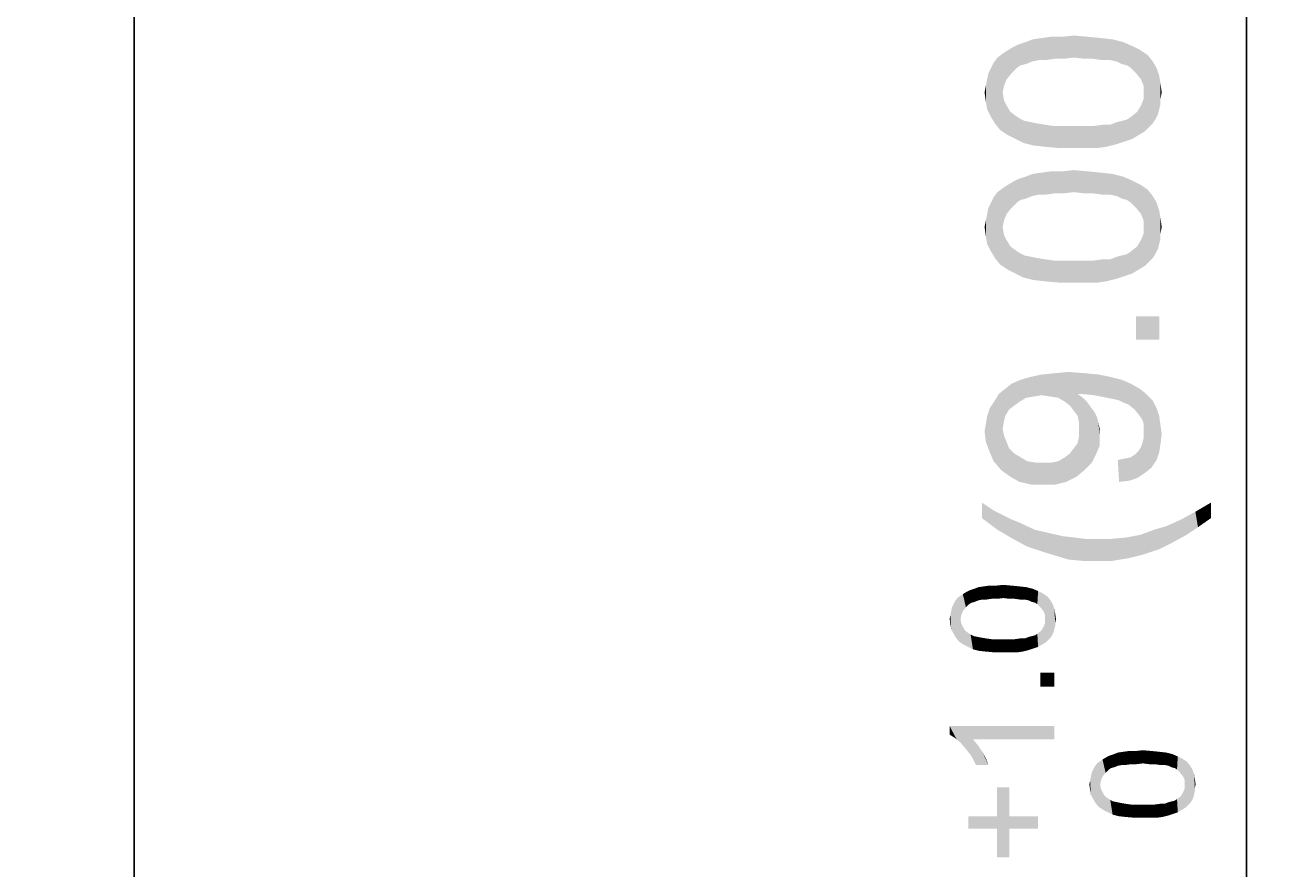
# Model space of a CAD drawing. Extents: x 0 to 1189, y 0 to 841.
# Tile 23 of 125: x 483 to 541, y 504 to 542. Entities that reach past the tile are written whole.
import ezdxf

# ---------------------------------------------------------------- set-up
doc = ezdxf.new("R2010")
doc.units = 0
doc.header["$LTSCALE"] = 65.395
doc.header["$MEASUREMENT"] = 0
doc.header["$PDMODE"] = 3
doc.header["$PDSIZE"] = 0.3125
doc.layers.get('0').update_dxf_attribs({"linetype": 'CONTINUOUS'})
doc.layers.get('Defpoints').update_dxf_attribs({"linetype": 'CONTINUOUS'})
doc.layers.add('03___PRT_ALL_CURVES', color=7, linetype='CONTINUOUS')
doc.dimstyles.get("Standard").update_dxf_attribs({"dimtxt": 0.18, "dimasz": 0.18, "dimexe": 0.18, "dimexo": 0.0625, "dimgap": 0.09, "dimtad": 0, "dimtih": 1, "dimtoh": 1, "dimdec": 4, "dimzin": 0, "dimdsep": 46, "dimtxsty": 'Standard', "dimcen": 0.09, "dimadec": 0, "dimazin": 0, "dimtfac": 1, "dimtdec": 4, "dimtofl": 0, "dimtmove": 0, "dimatfit": 3, "dimfxl": 0, "dimtolj": 1, "dimtzin": 0, "dimarcsym": 0})

# ---------------------------------------------------------------- blocks, each defined once
blk = doc.blocks.new('*D10')
at = {"color": 0, "linetype": 'Continuous', "lineweight": -2}
for p, q in [((483.418, 627.443), (539.495, 627.443)), ((539.315, 617.443), (539.315, 476.119)), ((539.315, 408.743), (539.315, 475.759)), ((483.418, 398.743), (539.495, 398.743))]:
    blk.add_line(p, q, dxfattribs=at)
at = {"color": 0, "linetype": 'Continuous'}
for points in [[(537.648, 617.443), (540.982, 617.443), (539.315, 627.443)], [(537.648, 408.743), (540.982, 408.743), (539.315, 398.743)]]:
    blk.add_solid(points, dxfattribs=at)
at = {"layer": 'Defpoints', "color": 0, "linetype": 'Continuous'}
for p in [(483.356, 627.443), (483.356, 398.743), (539.315, 398.743)]:
    blk.add_point(p, dxfattribs=at)
at = {"color": 0, "linetype": 'Continuous', "insert": (539.315, 475.939), "char_height": 0.18, "attachment_point": 5}
blk.add_mtext('\\A1;228.7000', dxfattribs=at)

msp = doc.modelspace()

# ---------------------------------------------------------------- linework, layer by layer
at = {"linetype": 'Continuous'}
for points in [[(529.50775, 540.70195), (529.21145, 541.59084), (529.50775, 541.70936)], [(529.80404, 540.76121), (529.50775, 541.70936), (529.92256, 541.76862)], [(529.50775, 541.70936), (529.80404, 540.76121), (529.50775, 540.70195)], [(529.92256, 541.76862), (530.10034, 540.76121), (529.80404, 540.76121)], [(530.10034, 540.76121), (529.92256, 541.76862), (530.33737, 541.82788)], [(530.33737, 541.82788), (530.51515, 540.82047), (530.10034, 540.76121)], [(530.51515, 540.82047), (530.33737, 541.82788), (530.87071, 541.82788)], [(530.87071, 541.82788), (530.92997, 540.82047), (530.51515, 540.82047)], [(531.40404, 540.87973), (530.87071, 541.82788), (531.40404, 541.88714)], [(531.40404, 540.87973), (530.92997, 540.82047), (530.87071, 541.82788)], [(531.40404, 541.88714), (531.87811, 540.82047), (531.40404, 540.87973)], [(531.87811, 540.82047), (531.40404, 541.88714), (532.05589, 541.82788)], [(532.05589, 541.82788), (532.29293, 540.82047), (531.87811, 540.82047)], [(532.29293, 540.82047), (532.05589, 541.82788), (532.64848, 541.76862)], [(532.64848, 541.76862), (532.70774, 540.76121), (532.29293, 540.82047)], [(533.0633, 540.76121), (532.70774, 540.76121), (532.64848, 541.76862)], [(533.0633, 540.76121), (532.64848, 541.76862), (533.18182, 541.70936)], [(533.18182, 541.70936), (533.3596, 540.70195), (533.0633, 540.76121)], [(533.59663, 540.58344), (533.3596, 540.70195), (533.18182, 541.70936)], [(533.59663, 540.58344), (533.18182, 541.70936), (533.65589, 541.59084)], [(528.32256, 539.87233), (528.14478, 541.05751), (528.32256, 541.17603)], [(528.5596, 540.16862), (528.32256, 541.17603), (528.61886, 541.35381)], [(528.32256, 541.17603), (528.5596, 540.16862), (528.32256, 539.87233)], [(528.61886, 541.35381), (528.79663, 540.40566), (528.5596, 540.16862)], [(528.79663, 540.40566), (528.61886, 541.35381), (528.85589, 541.47233)], [(528.85589, 541.47233), (528.97441, 540.52418), (528.79663, 540.40566)], [(529.21145, 540.58344), (528.85589, 541.47233), (529.21145, 541.59084)], [(529.21145, 540.58344), (528.97441, 540.52418), (528.85589, 541.47233)], [(529.21145, 541.59084), (529.50775, 540.70195), (529.21145, 540.58344)], [(533.65589, 541.59084), (533.83367, 540.52418), (533.59663, 540.58344)], [(534.01145, 540.40566), (533.83367, 540.52418), (533.65589, 541.59084)], [(534.01145, 540.40566), (533.65589, 541.59084), (534.0707, 541.41307)], [(534.0707, 541.41307), (534.24848, 540.16862), (534.01145, 540.40566)], [(534.24848, 540.16862), (534.0707, 541.41307), (534.42626, 541.23529)], [(534.42626, 541.23529), (534.48552, 539.87233), (534.24848, 540.16862)], [(534.60404, 539.57603), (534.48552, 539.87233), (534.42626, 541.23529)], [(534.60404, 539.57603), (534.42626, 541.23529), (534.78182, 540.99825)], [(527.61145, 540.40566), (527.72997, 540.6427), (527.78923, 537.85751)], [(527.78923, 537.85751), (527.72997, 540.6427), (527.90774, 540.87973)], [(527.90774, 540.87973), (528.02626, 537.56121), (527.78923, 537.85751)], [(528.14478, 539.27973), (527.90774, 540.87973), (528.14478, 541.05751)], [(528.14478, 539.27973), (528.02626, 537.56121), (527.90774, 540.87973)], [(528.14478, 541.05751), (528.20404, 539.57603), (528.14478, 539.27973)], [(528.32256, 539.87233), (528.20404, 539.57603), (528.14478, 541.05751)], [(534.78182, 540.99825), (534.6633, 537.50195), (534.60404, 539.57603)], [(534.78182, 540.99825), (534.84108, 537.67973), (534.6633, 537.50195)], [(535.01886, 537.85751), (534.84108, 537.67973), (534.78182, 540.99825)], [(535.01886, 537.85751), (534.78182, 540.99825), (535.01886, 540.70195)], [(535.01886, 540.70195), (535.13737, 538.03529), (535.01886, 537.85751)], [(535.13737, 538.03529), (535.01886, 540.70195), (535.19663, 540.40566)], [(527.43367, 539.87233), (527.49293, 540.16862), (527.61145, 538.15381)], [(527.61145, 538.15381), (527.49293, 540.16862), (527.61145, 540.40566)], [(527.61145, 540.40566), (527.78923, 537.85751), (527.61145, 538.15381)], [(535.19663, 540.40566), (535.25589, 538.27233), (535.13737, 538.03529)], [(535.31515, 538.50936), (535.25589, 538.27233), (535.19663, 540.40566)], [(535.31515, 538.50936), (535.19663, 540.40566), (535.31515, 540.0501)], [(535.31515, 540.0501), (535.37441, 538.7464), (535.31515, 538.50936)], [(535.37441, 538.98344), (535.37441, 538.7464), (535.31515, 540.0501)], [(535.37441, 538.98344), (535.31515, 540.0501), (535.37441, 539.69455)], [(527.37441, 538.86492), (527.31515, 539.27973), (527.37441, 539.57603)], [(527.43367, 538.50936), (527.37441, 539.57603), (527.43367, 539.87233)], [(527.37441, 539.57603), (527.43367, 538.50936), (527.37441, 538.86492)], [(527.43367, 539.87233), (527.61145, 538.15381), (527.43367, 538.50936)], [(534.60404, 539.27973), (534.60404, 539.57603), (534.6633, 537.50195)], [(535.37441, 539.69455), (535.43367, 539.27973), (535.37441, 538.98344)], [(528.14478, 539.27973), (528.38182, 537.32418), (528.02626, 537.56121)], [(528.14478, 539.27973), (528.20404, 538.92418), (528.38182, 537.32418)], [(528.20404, 538.92418), (528.32256, 538.68714), (528.38182, 537.32418)], [(534.48552, 538.68714), (534.60404, 538.98344), (534.6633, 537.50195)], [(534.60404, 538.98344), (534.60404, 539.27973), (534.6633, 537.50195)], [(528.38182, 537.32418), (528.32256, 538.68714), (528.50034, 538.39084)], [(528.50034, 538.39084), (528.73737, 537.1464), (528.38182, 537.32418)], [(528.73737, 537.1464), (528.50034, 538.39084), (528.73737, 538.21307)], [(534.0707, 537.1464), (534.01145, 538.15381), (534.30774, 538.39084)], [(534.30774, 538.39084), (534.367, 537.32418), (534.0707, 537.1464)], [(534.367, 537.32418), (534.30774, 538.39084), (534.48552, 538.68714)], [(534.48552, 538.68714), (534.6633, 537.50195), (534.367, 537.32418)], [(528.73737, 538.21307), (528.91515, 538.09455), (529.09293, 536.96862)], [(528.73737, 538.21307), (529.09293, 536.96862), (528.73737, 537.1464)], [(529.09293, 536.96862), (528.91515, 538.09455), (529.15219, 537.97603)], [(529.15219, 537.97603), (529.567, 536.8501), (529.09293, 536.96862)], [(529.15219, 537.97603), (529.44848, 537.91677), (529.567, 536.8501)], [(529.567, 536.8501), (529.44848, 537.91677), (529.74478, 537.85751)], [(529.74478, 537.85751), (530.10034, 536.79084), (529.567, 536.8501)], [(530.10034, 536.79084), (529.74478, 537.85751), (530.10034, 537.79825)], [(530.10034, 537.79825), (530.51515, 537.73899), (530.75219, 536.73158)], [(530.10034, 537.79825), (530.75219, 536.73158), (530.10034, 536.79084)], [(530.75219, 536.73158), (530.51515, 537.73899), (530.92997, 537.73899)], [(530.92997, 537.73899), (531.40404, 536.73158), (530.75219, 536.73158)], [(531.40404, 536.73158), (530.92997, 537.73899), (531.40404, 537.73899)], [(531.40404, 537.73899), (531.87811, 537.73899), (531.93737, 536.73158)], [(531.40404, 537.73899), (531.93737, 536.73158), (531.40404, 536.73158)], [(531.93737, 536.73158), (531.87811, 537.73899), (532.29293, 537.73899)], [(532.29293, 537.73899), (532.47071, 536.73158), (531.93737, 536.73158)], [(532.47071, 536.73158), (532.29293, 537.73899), (532.70774, 537.79825)], [(532.70774, 537.79825), (532.88552, 536.79084), (532.47071, 536.73158)], [(532.88552, 536.79084), (532.70774, 537.79825), (533.0633, 537.79825)], [(533.0633, 537.79825), (533.3596, 536.90936), (532.88552, 536.79084)], [(533.3596, 536.90936), (533.0633, 537.79825), (533.3596, 537.91677)], [(533.3596, 537.91677), (533.59663, 537.97603), (533.71515, 537.02788)], [(533.3596, 537.91677), (533.71515, 537.02788), (533.3596, 536.90936)], [(533.71515, 537.02788), (533.59663, 537.97603), (533.83367, 538.03529)], [(533.83367, 538.03529), (534.0707, 537.1464), (533.71515, 537.02788)], [(533.83367, 538.03529), (534.01145, 538.15381), (534.0707, 537.1464)], [(529.21145, 534.42047), (528.85589, 535.30936), (529.21145, 535.42788)], [(529.50775, 534.53899), (529.21145, 535.42788), (529.50775, 535.5464)], [(529.21145, 535.42788), (529.50775, 534.53899), (529.21145, 534.42047)], [(529.80404, 534.59825), (529.50775, 535.5464), (529.92256, 535.60566)], [(529.50775, 535.5464), (529.80404, 534.59825), (529.50775, 534.53899)], [(529.92256, 535.60566), (530.10034, 534.59825), (529.80404, 534.59825)], [(530.10034, 534.59825), (529.92256, 535.60566), (530.33737, 535.66492)], [(530.33737, 535.66492), (530.51515, 534.65751), (530.10034, 534.59825)], [(530.51515, 534.65751), (530.33737, 535.66492), (530.87071, 535.66492)], [(530.87071, 535.66492), (530.92997, 534.65751), (530.51515, 534.65751)], [(531.40404, 534.71677), (530.87071, 535.66492), (531.40404, 535.72418)], [(531.40404, 534.71677), (530.92997, 534.65751), (530.87071, 535.66492)], [(531.40404, 535.72418), (531.87811, 534.65751), (531.40404, 534.71677)], [(531.87811, 534.65751), (531.40404, 535.72418), (532.05589, 535.66492)], [(532.05589, 535.66492), (532.29293, 534.65751), (531.87811, 534.65751)], [(532.29293, 534.65751), (532.05589, 535.66492), (532.64848, 535.60566)], [(532.64848, 535.60566), (532.70774, 534.59825), (532.29293, 534.65751)], [(533.0633, 534.59825), (532.70774, 534.59825), (532.64848, 535.60566)], [(533.0633, 534.59825), (532.64848, 535.60566), (533.18182, 535.5464)], [(533.18182, 535.5464), (533.3596, 534.53899), (533.0633, 534.59825)], [(533.59663, 534.42047), (533.3596, 534.53899), (533.18182, 535.5464)], [(533.59663, 534.42047), (533.18182, 535.5464), (533.65589, 535.42788)], [(533.65589, 535.42788), (533.83367, 534.36121), (533.59663, 534.42047)], [(534.01145, 534.2427), (533.83367, 534.36121), (533.65589, 535.42788)], [(534.01145, 534.2427), (533.65589, 535.42788), (534.0707, 535.2501)], [(528.14478, 533.11677), (527.90774, 534.71677), (528.14478, 534.89455)], [(528.32256, 533.70936), (528.14478, 534.89455), (528.32256, 535.01307)], [(528.14478, 534.89455), (528.20404, 533.41307), (528.14478, 533.11677)], [(528.32256, 533.70936), (528.20404, 533.41307), (528.14478, 534.89455)], [(528.5596, 534.00566), (528.32256, 535.01307), (528.61886, 535.19084)], [(528.32256, 535.01307), (528.5596, 534.00566), (528.32256, 533.70936)], [(528.61886, 535.19084), (528.79663, 534.2427), (528.5596, 534.00566)], [(528.79663, 534.2427), (528.61886, 535.19084), (528.85589, 535.30936)], [(528.85589, 535.30936), (528.97441, 534.36121), (528.79663, 534.2427)], [(529.21145, 534.42047), (528.97441, 534.36121), (528.85589, 535.30936)], [(534.0707, 535.2501), (534.24848, 534.00566), (534.01145, 534.2427)], [(534.24848, 534.00566), (534.0707, 535.2501), (534.42626, 535.07233)], [(534.42626, 535.07233), (534.48552, 533.70936), (534.24848, 534.00566)], [(534.60404, 533.41307), (534.48552, 533.70936), (534.42626, 535.07233)], [(534.60404, 533.41307), (534.42626, 535.07233), (534.78182, 534.83529)], [(534.78182, 534.83529), (534.6633, 531.33899), (534.60404, 533.41307)], [(534.78182, 534.83529), (534.84108, 531.51677), (534.6633, 531.33899)], [(535.01886, 531.69455), (534.84108, 531.51677), (534.78182, 534.83529)], [(535.01886, 531.69455), (534.78182, 534.83529), (535.01886, 534.53899)], [(527.61145, 531.99084), (527.49293, 534.00566), (527.61145, 534.2427)], [(527.61145, 534.2427), (527.72997, 534.47973), (527.78923, 531.69455)], [(527.61145, 534.2427), (527.78923, 531.69455), (527.61145, 531.99084)], [(527.78923, 531.69455), (527.72997, 534.47973), (527.90774, 534.71677)], [(527.90774, 534.71677), (528.02626, 531.39825), (527.78923, 531.69455)], [(528.14478, 533.11677), (528.02626, 531.39825), (527.90774, 534.71677)], [(535.01886, 534.53899), (535.13737, 531.87233), (535.01886, 531.69455)], [(535.13737, 531.87233), (535.01886, 534.53899), (535.19663, 534.2427)], [(535.19663, 534.2427), (535.25589, 532.10936), (535.13737, 531.87233)], [(535.31515, 532.3464), (535.25589, 532.10936), (535.19663, 534.2427)], [(535.31515, 532.3464), (535.19663, 534.2427), (535.31515, 533.88714)], [(527.43367, 532.3464), (527.37441, 533.41307), (527.43367, 533.70936)], [(527.43367, 533.70936), (527.49293, 534.00566), (527.61145, 531.99084)], [(527.43367, 533.70936), (527.61145, 531.99084), (527.43367, 532.3464)], [(535.31515, 533.88714), (535.37441, 532.58344), (535.31515, 532.3464)], [(535.37441, 532.82047), (535.37441, 532.58344), (535.31515, 533.88714)], [(535.37441, 532.82047), (535.31515, 533.88714), (535.37441, 533.53158)], [(527.37441, 532.70195), (527.31515, 533.11677), (527.37441, 533.41307)], [(527.37441, 533.41307), (527.43367, 532.3464), (527.37441, 532.70195)], [(528.14478, 533.11677), (528.38182, 531.16121), (528.02626, 531.39825)], [(528.14478, 533.11677), (528.20404, 532.76121), (528.38182, 531.16121)], [(534.60404, 533.11677), (534.60404, 533.41307), (534.6633, 531.33899)], [(534.60404, 532.82047), (534.60404, 533.11677), (534.6633, 531.33899)], [(535.37441, 533.53158), (535.43367, 533.11677), (535.37441, 532.82047)], [(528.20404, 532.76121), (528.32256, 532.52418), (528.38182, 531.16121)], [(528.38182, 531.16121), (528.32256, 532.52418), (528.50034, 532.22788)], [(534.367, 531.16121), (534.30774, 532.22788), (534.48552, 532.52418)], [(534.48552, 532.52418), (534.6633, 531.33899), (534.367, 531.16121)], [(534.48552, 532.52418), (534.60404, 532.82047), (534.6633, 531.33899)], [(528.50034, 532.22788), (528.73737, 530.98344), (528.38182, 531.16121)], [(528.73737, 530.98344), (528.50034, 532.22788), (528.73737, 532.0501)], [(528.73737, 532.0501), (528.91515, 531.93158), (529.09293, 530.80566)], [(528.73737, 532.0501), (529.09293, 530.80566), (528.73737, 530.98344)], [(529.09293, 530.80566), (528.91515, 531.93158), (529.15219, 531.81307)], [(533.83367, 531.87233), (534.01145, 531.99084), (534.0707, 530.98344)], [(534.0707, 530.98344), (534.01145, 531.99084), (534.30774, 532.22788)], [(534.30774, 532.22788), (534.367, 531.16121), (534.0707, 530.98344)], [(529.15219, 531.81307), (529.567, 530.68714), (529.09293, 530.80566)], [(529.15219, 531.81307), (529.44848, 531.75381), (529.567, 530.68714)], [(529.567, 530.68714), (529.44848, 531.75381), (529.74478, 531.69455)], [(529.74478, 531.69455), (530.10034, 530.62788), (529.567, 530.68714)], [(530.10034, 530.62788), (529.74478, 531.69455), (530.10034, 531.63529)], [(530.10034, 531.63529), (530.51515, 531.57603), (530.75219, 530.56862)], [(530.10034, 531.63529), (530.75219, 530.56862), (530.10034, 530.62788)], [(530.75219, 530.56862), (530.51515, 531.57603), (530.92997, 531.57603)], [(530.92997, 531.57603), (531.40404, 530.56862), (530.75219, 530.56862)], [(531.40404, 530.56862), (530.92997, 531.57603), (531.40404, 531.57603)], [(531.40404, 531.57603), (531.87811, 531.57603), (531.93737, 530.56862)], [(531.40404, 531.57603), (531.93737, 530.56862), (531.40404, 530.56862)], [(531.93737, 530.56862), (531.87811, 531.57603), (532.29293, 531.57603)], [(532.29293, 531.57603), (532.47071, 530.56862), (531.93737, 530.56862)], [(532.47071, 530.56862), (532.29293, 531.57603), (532.70774, 531.63529)], [(532.70774, 531.63529), (532.88552, 530.62788), (532.47071, 530.56862)], [(532.88552, 530.62788), (532.70774, 531.63529), (533.0633, 531.63529)], [(533.0633, 531.63529), (533.3596, 530.7464), (532.88552, 530.62788)], [(533.3596, 530.7464), (533.0633, 531.63529), (533.3596, 531.75381)], [(533.3596, 531.75381), (533.59663, 531.81307), (533.71515, 530.86492)], [(533.3596, 531.75381), (533.71515, 530.86492), (533.3596, 530.7464)], [(533.71515, 530.86492), (533.59663, 531.81307), (533.83367, 531.87233)], [(533.83367, 531.87233), (534.0707, 530.98344), (533.71515, 530.86492)], [(534.24848, 529.02788), (535.31515, 527.96121), (534.24848, 527.96121)], [(535.31515, 527.96121), (534.24848, 529.02788), (535.31515, 529.02788)], [(529.21145, 525.29455), (528.97441, 526.12418), (529.38923, 526.2427)], [(529.38923, 526.2427), (529.567, 525.35381), (529.21145, 525.29455)], [(529.92256, 525.41307), (529.38923, 526.2427), (529.92256, 526.36121)], [(529.92256, 525.41307), (529.567, 525.35381), (529.38923, 526.2427)], [(530.33737, 525.35381), (529.92256, 526.36121), (530.51515, 526.42047)], [(529.92256, 526.36121), (530.33737, 525.35381), (529.92256, 525.41307)], [(530.51515, 526.42047), (530.69293, 525.29455), (530.33737, 525.35381)], [(530.98922, 525.11677), (530.51515, 526.42047), (531.167, 526.47973)], [(530.98922, 525.11677), (530.69293, 525.29455), (530.51515, 526.42047)], [(531.167, 526.47973), (531.22626, 524.93899), (530.98922, 525.11677)], [(531.40404, 524.70195), (531.22626, 524.93899), (531.167, 526.47973)], [(531.58182, 524.46492), (531.40404, 524.70195), (531.167, 526.47973)], [(531.58182, 525.47233), (531.58182, 524.46492), (531.167, 526.47973)], [(531.70034, 525.47233), (531.58182, 525.47233), (531.167, 526.47973)], [(531.7596, 525.47233), (531.70034, 525.47233), (531.167, 526.47973)], [(531.7596, 525.47233), (531.167, 526.47973), (531.93737, 526.42047)], [(531.93737, 526.42047), (532.35218, 525.41307), (531.7596, 525.47233)], [(532.35218, 525.41307), (531.93737, 526.42047), (532.52996, 526.36121)], [(532.52996, 526.36121), (532.94478, 525.29455), (532.35218, 525.41307)], [(532.94478, 525.29455), (532.52996, 526.36121), (533.12256, 526.2427)], [(533.12256, 526.2427), (533.24108, 525.23529), (532.94478, 525.29455)], [(533.47812, 525.17603), (533.24108, 525.23529), (533.12256, 526.2427)], [(533.47812, 525.17603), (533.12256, 526.2427), (533.59663, 526.12418)], [(528.2633, 524.46492), (527.967, 525.47233), (528.2633, 525.70936)], [(528.44108, 524.76121), (528.2633, 525.70936), (528.5596, 525.9464)], [(528.2633, 525.70936), (528.44108, 524.76121), (528.2633, 524.46492)], [(528.5596, 525.9464), (528.67812, 524.93899), (528.44108, 524.76121)], [(528.91515, 525.11677), (528.5596, 525.9464), (528.97441, 526.12418)], [(528.91515, 525.11677), (528.67812, 524.93899), (528.5596, 525.9464)], [(528.97441, 526.12418), (529.21145, 525.29455), (528.91515, 525.11677)], [(533.59663, 526.12418), (533.71515, 525.05751), (533.47812, 525.17603)], [(533.89293, 524.99825), (533.71515, 525.05751), (533.59663, 526.12418)], [(533.89293, 524.99825), (533.59663, 526.12418), (534.01145, 525.9464)], [(534.01145, 525.9464), (534.18923, 524.76121), (533.89293, 524.99825)], [(534.42626, 524.46492), (534.18923, 524.76121), (534.01145, 525.9464)], [(534.42626, 524.46492), (534.01145, 525.9464), (534.42626, 525.70936)], [(534.42626, 525.70936), (534.54478, 524.28714), (534.42626, 524.46492)], [(534.60404, 524.10936), (534.54478, 524.28714), (534.42626, 525.70936)], [(534.60404, 524.10936), (534.42626, 525.70936), (534.72256, 525.47233)], [(527.72997, 522.39084), (527.55219, 524.82047), (527.78923, 525.17603)], [(527.78923, 525.17603), (528.08552, 521.97603), (527.72997, 522.39084)], [(527.78923, 525.17603), (527.967, 525.47233), (528.08552, 521.97603)], [(528.14478, 523.87233), (528.08552, 521.97603), (527.967, 525.47233)], [(528.20404, 524.22788), (528.14478, 523.87233), (527.967, 525.47233)], [(528.2633, 524.46492), (528.20404, 524.22788), (527.967, 525.47233)], [(531.58182, 525.47233), (531.64108, 524.16862), (531.58182, 524.46492)], [(531.64108, 524.16862), (531.58182, 525.47233), (531.81886, 525.29455)], [(531.64108, 524.16862), (531.81886, 525.29455), (531.87811, 521.97603)], [(531.87811, 521.97603), (531.81886, 525.29455), (531.99663, 525.11677)], [(531.99663, 525.11677), (532.23367, 522.33158), (531.87811, 521.97603)], [(531.99663, 525.11677), (532.17441, 524.87973), (532.23367, 522.33158)], [(534.72256, 525.47233), (534.6633, 521.85751), (534.60404, 524.10936)], [(534.72256, 525.47233), (534.9596, 522.09455), (534.6633, 521.85751)], [(534.9596, 522.09455), (534.72256, 525.47233), (535.01886, 525.17603)], [(535.01886, 525.17603), (535.19663, 522.4501), (534.9596, 522.09455)], [(535.19663, 522.4501), (535.01886, 525.17603), (535.19663, 524.82047)], [(527.37441, 524.10936), (527.43367, 524.46492), (527.55219, 522.80566)], [(527.55219, 522.80566), (527.43367, 524.46492), (527.55219, 524.82047)], [(527.55219, 524.82047), (527.72997, 522.39084), (527.55219, 522.80566)], [(532.23367, 522.33158), (532.17441, 524.87973), (532.35218, 524.6427)], [(532.35218, 524.6427), (532.41145, 522.68714), (532.23367, 522.33158)], [(532.41145, 522.68714), (532.35218, 524.6427), (532.47071, 524.40566)], [(532.47071, 524.40566), (532.58923, 523.10195), (532.41145, 522.68714)], [(532.47071, 524.40566), (532.52996, 524.16862), (532.58923, 523.10195)], [(535.19663, 524.82047), (535.31515, 522.80566), (535.19663, 522.4501)], [(535.31515, 522.80566), (535.19663, 524.82047), (535.31515, 524.46492)], [(535.31515, 524.46492), (535.37441, 523.16121), (535.31515, 522.80566)], [(535.37441, 523.16121), (535.31515, 524.46492), (535.37441, 524.0501)], [(527.37441, 523.27973), (527.31515, 523.75381), (527.37441, 524.10936)], [(527.37441, 524.10936), (527.55219, 522.80566), (527.37441, 523.27973)], [(528.14478, 523.87233), (528.50034, 521.67973), (528.08552, 521.97603)], [(528.14478, 523.87233), (528.20404, 523.57603), (528.50034, 521.67973)], [(531.64108, 523.87233), (531.64108, 524.16862), (531.87811, 521.97603)], [(531.64108, 523.51677), (531.64108, 523.87233), (531.87811, 521.97603)], [(532.58923, 523.57603), (532.58923, 523.10195), (532.52996, 524.16862)], [(532.58923, 523.57603), (532.52996, 524.16862), (532.58923, 523.87233)], [(534.60404, 523.87233), (534.60404, 524.10936), (534.6633, 521.85751)], [(534.60404, 523.69455), (534.60404, 523.87233), (534.6633, 521.85751)], [(535.37441, 524.0501), (535.43367, 523.63529), (535.37441, 523.16121)], [(528.20404, 523.57603), (528.32256, 523.27973), (528.50034, 521.67973)], [(528.32256, 523.27973), (528.44108, 522.98344), (528.50034, 521.67973)], [(531.58182, 523.22047), (531.64108, 523.51677), (531.87811, 521.97603)], [(534.54478, 523.22047), (534.60404, 523.45751), (534.6633, 521.85751)], [(534.60404, 523.45751), (534.60404, 523.69455), (534.6633, 521.85751)], [(528.50034, 521.67973), (528.44108, 522.98344), (528.67812, 522.7464)], [(528.67812, 522.7464), (528.91515, 521.4427), (528.50034, 521.67973)], [(528.91515, 521.4427), (528.67812, 522.7464), (528.97441, 522.56862)], [(531.04848, 521.4427), (530.98922, 522.56862), (531.22626, 522.7464)], [(531.22626, 522.7464), (531.52256, 521.67973), (531.04848, 521.4427)], [(531.22626, 522.7464), (531.40404, 522.98344), (531.52256, 521.67973)], [(531.52256, 521.67973), (531.40404, 522.98344), (531.58182, 523.22047)], [(531.58182, 523.22047), (531.87811, 521.97603), (531.52256, 521.67973)], [(534.01145, 522.56862), (534.18923, 522.68714), (534.30774, 521.62047)], [(534.30774, 521.62047), (534.18923, 522.68714), (534.367, 522.86492)], [(534.367, 522.86492), (534.6633, 521.85751), (534.30774, 521.62047)], [(534.367, 522.86492), (534.48552, 523.0427), (534.6633, 521.85751)], [(534.48552, 523.0427), (534.54478, 523.22047), (534.6633, 521.85751)], [(528.97441, 522.56862), (529.44848, 521.32418), (528.91515, 521.4427)], [(528.97441, 522.56862), (529.27071, 522.39084), (529.44848, 521.32418)], [(529.44848, 521.32418), (529.27071, 522.39084), (529.62626, 522.33158)], [(529.62626, 522.33158), (530.04108, 521.32418), (529.44848, 521.32418)], [(530.04108, 521.32418), (529.62626, 522.33158), (530.04108, 522.33158)], [(530.04108, 522.33158), (530.39663, 522.33158), (530.57441, 521.32418)], [(530.04108, 522.33158), (530.57441, 521.32418), (530.04108, 521.32418)], [(530.57441, 521.32418), (530.39663, 522.33158), (530.69293, 522.39084)], [(530.69293, 522.39084), (531.04848, 521.4427), (530.57441, 521.32418)], [(530.69293, 522.39084), (530.98922, 522.56862), (531.04848, 521.4427)], [(533.47812, 521.4427), (533.41886, 522.4501), (533.71515, 522.50936)], [(533.71515, 522.50936), (533.95219, 521.50195), (533.47812, 521.4427)], [(533.95219, 521.50195), (533.71515, 522.50936), (534.01145, 522.56862)], [(534.01145, 522.56862), (534.30774, 521.62047), (533.95219, 521.50195)], [(527.19664, 520.49455), (527.72997, 520.13899), (527.90774, 519.2501)], [(527.19664, 520.49455), (527.90774, 519.2501), (527.19664, 519.78344)], [(537.68553, 519.78344), (536.97441, 520.07973), (537.68553, 520.49455)], [(527.90774, 519.2501), (527.72997, 520.13899), (528.20404, 519.90195)], [(528.20404, 519.90195), (528.61886, 518.83529), (527.90774, 519.2501)], [(528.20404, 519.90195), (528.5596, 519.72418), (528.61886, 518.83529)], [(536.5596, 519.01307), (536.32256, 519.72418), (536.97441, 520.07973)], [(536.97441, 520.07973), (537.09293, 519.36862), (536.5596, 519.01307)], [(537.68553, 519.78344), (537.09293, 519.36862), (536.97441, 520.07973)], [(528.61886, 518.83529), (528.5596, 519.72418), (528.85589, 519.60566)], [(528.85589, 519.60566), (529.27071, 518.47973), (528.61886, 518.83529)], [(529.27071, 518.47973), (528.85589, 519.60566), (529.62626, 519.2501)], [(529.62626, 519.2501), (529.98182, 518.2427), (529.27071, 518.47973)], [(529.98182, 518.2427), (529.62626, 519.2501), (530.39663, 519.07233)], [(534.60404, 518.12418), (534.42626, 519.01307), (535.07811, 519.2501)], [(535.07811, 519.2501), (535.31515, 518.36121), (534.60404, 518.12418)], [(535.31515, 518.36121), (535.07811, 519.2501), (535.67071, 519.42788)], [(535.67071, 519.42788), (535.90774, 518.65751), (535.31515, 518.36121)], [(535.90774, 518.65751), (535.67071, 519.42788), (536.32256, 519.72418)], [(536.32256, 519.72418), (536.5596, 519.01307), (535.90774, 518.65751)], [(530.39663, 519.07233), (530.57441, 518.06492), (529.98182, 518.2427)], [(530.57441, 518.06492), (530.39663, 519.07233), (530.92997, 518.95381)], [(530.92997, 518.95381), (531.167, 517.88714), (530.57441, 518.06492)], [(531.167, 517.88714), (530.92997, 518.95381), (531.4633, 518.89455)], [(531.4633, 518.89455), (531.81886, 517.82788), (531.167, 517.88714)], [(531.81886, 517.82788), (531.4633, 518.89455), (531.93737, 518.83529)], [(531.93737, 518.83529), (532.47071, 517.82788), (531.81886, 517.82788)], [(532.47071, 517.82788), (531.93737, 518.83529), (532.47071, 518.83529)], [(532.47071, 518.83529), (533.12256, 518.83529), (533.18182, 517.82788)], [(532.47071, 518.83529), (533.18182, 517.82788), (532.47071, 517.82788)], [(533.18182, 517.82788), (533.12256, 518.83529), (533.77441, 518.89455)], [(533.77441, 518.89455), (533.89293, 517.9464), (533.18182, 517.82788)], [(533.89293, 517.9464), (533.77441, 518.89455), (534.42626, 519.01307)], [(534.42626, 519.01307), (534.60404, 518.12418), (533.89293, 517.9464)], [(526.46182, 515.69891), (526.3196, 516.30335), (526.49737, 516.41002)], [(526.49737, 516.41002), (526.60404, 515.84113), (526.46182, 515.69891)], [(526.60404, 515.84113), (526.49737, 516.41002), (526.6396, 516.48113)], [(526.6396, 516.48113), (526.71071, 515.91224), (526.60404, 515.84113)], [(526.85293, 515.9478), (526.6396, 516.48113), (526.85293, 516.55224)], [(526.85293, 515.9478), (526.71071, 515.91224), (526.6396, 516.48113)], [(527.03071, 516.01891), (526.85293, 516.55224), (527.03071, 516.62335)], [(526.85293, 516.55224), (527.03071, 516.01891), (526.85293, 515.9478)], [(527.20848, 516.05446), (527.03071, 516.62335), (527.2796, 516.65891)], [(527.03071, 516.62335), (527.20848, 516.05446), (527.03071, 516.01891)], [(527.2796, 516.65891), (527.38626, 516.05446), (527.20848, 516.05446)], [(527.38626, 516.05446), (527.2796, 516.65891), (527.52848, 516.69446)], [(527.52848, 516.69446), (527.63515, 516.09002), (527.38626, 516.05446)], [(527.63515, 516.09002), (527.52848, 516.69446), (527.84848, 516.69446)], [(527.84848, 516.69446), (527.88404, 516.09002), (527.63515, 516.09002)], [(528.16848, 516.12558), (527.84848, 516.69446), (528.16848, 516.73002)], [(528.16848, 516.12558), (527.88404, 516.09002), (527.84848, 516.69446)], [(528.16848, 516.73002), (528.45293, 516.09002), (528.16848, 516.12558)], [(528.45293, 516.09002), (528.16848, 516.73002), (528.5596, 516.69446)], [(528.5596, 516.69446), (528.70182, 516.09002), (528.45293, 516.09002)], [(528.70182, 516.09002), (528.5596, 516.69446), (528.91515, 516.65891)], [(528.91515, 516.65891), (528.95071, 516.05446), (528.70182, 516.09002)], [(529.16404, 516.05446), (528.95071, 516.05446), (528.91515, 516.65891)], [(529.16404, 516.05446), (528.91515, 516.65891), (529.23515, 516.62335)], [(529.23515, 516.62335), (529.34182, 516.01891), (529.16404, 516.05446)], [(529.48404, 515.9478), (529.34182, 516.01891), (529.23515, 516.62335)], [(529.48404, 515.9478), (529.23515, 516.62335), (529.5196, 516.55224)], [(529.5196, 516.55224), (529.62626, 515.91224), (529.48404, 515.9478)], [(529.73293, 515.84113), (529.62626, 515.91224), (529.5196, 516.55224)], [(529.73293, 515.84113), (529.5196, 516.55224), (529.76848, 516.44558)], [(529.76848, 516.44558), (529.87515, 515.69891), (529.73293, 515.84113)], [(529.87515, 515.69891), (529.76848, 516.44558), (529.98182, 516.33891)], [(529.98182, 516.33891), (530.01737, 515.52113), (529.87515, 515.69891)], [(530.08849, 515.34335), (530.01737, 515.52113), (529.98182, 516.33891)], [(530.08849, 515.34335), (529.98182, 516.33891), (530.19515, 516.19669)], [(525.89293, 514.49002), (525.82182, 515.69891), (525.89293, 515.84113)], [(525.89293, 515.84113), (525.96404, 515.98335), (525.9996, 514.31224)], [(525.89293, 515.84113), (525.9996, 514.31224), (525.89293, 514.49002)], [(525.9996, 514.31224), (525.96404, 515.98335), (526.07071, 516.12558)], [(526.07071, 516.12558), (526.14182, 514.13446), (525.9996, 514.31224)], [(526.21293, 515.16558), (526.07071, 516.12558), (526.21293, 516.23224)], [(526.21293, 515.16558), (526.14182, 514.13446), (526.07071, 516.12558)], [(526.3196, 515.52113), (526.21293, 516.23224), (526.3196, 516.30335)], [(526.21293, 516.23224), (526.24849, 515.34335), (526.21293, 515.16558)], [(526.3196, 515.52113), (526.24849, 515.34335), (526.21293, 516.23224)], [(526.3196, 516.30335), (526.46182, 515.69891), (526.3196, 515.52113)], [(530.19515, 516.19669), (530.12404, 514.09891), (530.08849, 515.34335)], [(530.19515, 516.19669), (530.23071, 514.20558), (530.12404, 514.09891)], [(530.33738, 514.31224), (530.23071, 514.20558), (530.19515, 516.19669)], [(530.33738, 514.31224), (530.19515, 516.19669), (530.33738, 516.01891)], [(530.33738, 516.01891), (530.40848, 514.41891), (530.33738, 514.31224)], [(530.40848, 514.41891), (530.33738, 516.01891), (530.44404, 515.84113)], [(530.44404, 515.84113), (530.4796, 514.56113), (530.40848, 514.41891)], [(530.51515, 514.70335), (530.4796, 514.56113), (530.44404, 515.84113)], [(530.51515, 514.70335), (530.44404, 515.84113), (530.51515, 515.6278)], [(525.75071, 514.91669), (525.71515, 515.16558), (525.75071, 515.34335)], [(525.78626, 514.70335), (525.75071, 515.34335), (525.78626, 515.52113)], [(525.75071, 515.34335), (525.78626, 514.70335), (525.75071, 514.91669)], [(525.78626, 515.52113), (525.82182, 515.69891), (525.89293, 514.49002)], [(525.78626, 515.52113), (525.89293, 514.49002), (525.78626, 514.70335)], [(530.08849, 515.16558), (530.08849, 515.34335), (530.12404, 514.09891)], [(530.51515, 515.6278), (530.55071, 514.84558), (530.51515, 514.70335)], [(530.55071, 514.9878), (530.55071, 514.84558), (530.51515, 515.6278)], [(530.55071, 514.9878), (530.51515, 515.6278), (530.55071, 515.41446)], [(530.55071, 515.41446), (530.58626, 515.16558), (530.55071, 514.9878)], [(526.21293, 515.16558), (526.35515, 513.99224), (526.14182, 514.13446)], [(526.21293, 515.16558), (526.24849, 514.95224), (526.35515, 513.99224)], [(526.24849, 514.95224), (526.3196, 514.81002), (526.35515, 513.99224)], [(526.35515, 513.99224), (526.3196, 514.81002), (526.42626, 514.63224)], [(526.42626, 514.63224), (526.56848, 513.88558), (526.35515, 513.99224)], [(526.56848, 513.88558), (526.42626, 514.63224), (526.56848, 514.52558)], [(529.76848, 513.88558), (529.73293, 514.49002), (529.91071, 514.63224)], [(529.91071, 514.63224), (529.94626, 513.99224), (529.76848, 513.88558)], [(529.94626, 513.99224), (529.91071, 514.63224), (530.01737, 514.81002)], [(530.01737, 514.81002), (530.12404, 514.09891), (529.94626, 513.99224)], [(530.01737, 514.81002), (530.08849, 514.9878), (530.12404, 514.09891)], [(530.08849, 514.9878), (530.08849, 515.16558), (530.12404, 514.09891)], [(526.56848, 514.52558), (526.67515, 514.45446), (526.78182, 513.77891)], [(526.56848, 514.52558), (526.78182, 513.77891), (526.56848, 513.88558)], [(526.78182, 513.77891), (526.67515, 514.45446), (526.81737, 514.38335)], [(526.81737, 514.38335), (527.06626, 513.7078), (526.78182, 513.77891)], [(526.81737, 514.38335), (526.99515, 514.3478), (527.06626, 513.7078)], [(527.06626, 513.7078), (526.99515, 514.3478), (527.17293, 514.31224)], [(527.17293, 514.31224), (527.38626, 513.67224), (527.06626, 513.7078)], [(527.38626, 513.67224), (527.17293, 514.31224), (527.38626, 514.27669)], [(527.38626, 514.27669), (527.63515, 514.24113), (527.77737, 513.63669)], [(527.38626, 514.27669), (527.77737, 513.63669), (527.38626, 513.67224)], [(527.77737, 513.63669), (527.63515, 514.24113), (527.88404, 514.24113)], [(527.88404, 514.24113), (528.16848, 513.63669), (527.77737, 513.63669)], [(528.16848, 513.63669), (527.88404, 514.24113), (528.16848, 514.24113)], [(528.16848, 514.24113), (528.45293, 514.24113), (528.48848, 513.63669)], [(528.16848, 514.24113), (528.48848, 513.63669), (528.16848, 513.63669)], [(528.48848, 513.63669), (528.45293, 514.24113), (528.70182, 514.24113)], [(528.70182, 514.24113), (528.80848, 513.63669), (528.48848, 513.63669)], [(528.80848, 513.63669), (528.70182, 514.24113), (528.95071, 514.27669)], [(528.95071, 514.27669), (529.05737, 513.67224), (528.80848, 513.63669)], [(529.05737, 513.67224), (528.95071, 514.27669), (529.16404, 514.27669)], [(529.16404, 514.27669), (529.34182, 513.74335), (529.05737, 513.67224)], [(529.34182, 513.74335), (529.16404, 514.27669), (529.34182, 514.3478)], [(529.34182, 514.3478), (529.48404, 514.38335), (529.55515, 513.81446)], [(529.34182, 514.3478), (529.55515, 513.81446), (529.34182, 513.74335)], [(529.55515, 513.81446), (529.48404, 514.38335), (529.62626, 514.41891)], [(529.62626, 514.41891), (529.76848, 513.88558), (529.55515, 513.81446)], [(529.62626, 514.41891), (529.73293, 514.49002), (529.76848, 513.88558)], [(529.87515, 512.71224), (530.51515, 512.07224), (529.87515, 512.07224)], [(530.51515, 512.07224), (529.87515, 512.71224), (530.51515, 512.71224)], [(525.71515, 510.25891), (525.89293, 509.76113), (525.71515, 509.8678)], [(526.03515, 509.65446), (525.89293, 509.76113), (525.71515, 510.25891)], [(526.21293, 509.51224), (526.03515, 509.65446), (525.71515, 510.25891)], [(526.35515, 509.33446), (526.21293, 509.51224), (525.71515, 510.25891)], [(526.53293, 509.12113), (526.35515, 509.33446), (525.71515, 510.25891)], [(526.67515, 508.94335), (526.53293, 509.12113), (525.71515, 510.25891)], [(526.78182, 509.65446), (526.67515, 508.94335), (525.71515, 510.25891)], [(530.51515, 509.65446), (526.78182, 509.65446), (525.71515, 510.25891)], [(530.51515, 509.65446), (525.71515, 510.25891), (530.51515, 510.25891)], [(526.78182, 509.65446), (526.81737, 508.69446), (526.67515, 508.94335)], [(526.92404, 508.48113), (526.81737, 508.69446), (526.78182, 509.65446)], [(526.92404, 508.48113), (526.78182, 509.65446), (526.99515, 509.40558)], [(526.99515, 509.40558), (527.49293, 508.48113), (526.92404, 508.48113)], [(526.99515, 509.40558), (527.20848, 509.08558), (527.49293, 508.48113)], [(527.20848, 509.08558), (527.38626, 508.76558), (527.49293, 508.48113)], [(533.00404, 508.2678), (532.89737, 508.83669), (533.0396, 508.9078)], [(533.0396, 508.9078), (533.11071, 508.33891), (533.00404, 508.2678)], [(533.25293, 508.37446), (533.0396, 508.9078), (533.25293, 508.97891)], [(533.25293, 508.37446), (533.11071, 508.33891), (533.0396, 508.9078)], [(533.43071, 508.44558), (533.25293, 508.97891), (533.43071, 509.05002)], [(533.25293, 508.97891), (533.43071, 508.44558), (533.25293, 508.37446)], [(533.60848, 508.48113), (533.43071, 509.05002), (533.6796, 509.08558)], [(533.43071, 509.05002), (533.60848, 508.48113), (533.43071, 508.44558)], [(533.6796, 509.08558), (533.78626, 508.48113), (533.60848, 508.48113)], [(533.78626, 508.48113), (533.6796, 509.08558), (533.92848, 509.12113)], [(533.92848, 509.12113), (534.03515, 508.51669), (533.78626, 508.48113)], [(534.03515, 508.51669), (533.92848, 509.12113), (534.24848, 509.12113)], [(534.24848, 509.12113), (534.28404, 508.51669), (534.03515, 508.51669)], [(534.56848, 508.55224), (534.24848, 509.12113), (534.56848, 509.15669)], [(534.56848, 508.55224), (534.28404, 508.51669), (534.24848, 509.12113)], [(534.56848, 509.15669), (534.85293, 508.51669), (534.56848, 508.55224)], [(534.85293, 508.51669), (534.56848, 509.15669), (534.9596, 509.12113)], [(534.9596, 509.12113), (535.10182, 508.51669), (534.85293, 508.51669)], [(535.10182, 508.51669), (534.9596, 509.12113), (535.31515, 509.08558)], [(535.31515, 509.08558), (535.35071, 508.48113), (535.10182, 508.51669)], [(535.56404, 508.48113), (535.35071, 508.48113), (535.31515, 509.08558)], [(535.56404, 508.48113), (535.31515, 509.08558), (535.63515, 509.05002)], [(535.63515, 509.05002), (535.74182, 508.44558), (535.56404, 508.48113)], [(535.88404, 508.37446), (535.74182, 508.44558), (535.63515, 509.05002)], [(535.88404, 508.37446), (535.63515, 509.05002), (535.9196, 508.97891)], [(535.9196, 508.97891), (536.02626, 508.33891), (535.88404, 508.37446)], [(536.13293, 508.2678), (536.02626, 508.33891), (535.9196, 508.97891)], [(536.13293, 508.2678), (535.9196, 508.97891), (536.16848, 508.87224)], [(536.16848, 508.87224), (536.27515, 508.12558), (536.13293, 508.2678)], [(536.27515, 508.12558), (536.16848, 508.87224), (536.38182, 508.76558)], [(532.29293, 506.91669), (532.22182, 508.12558), (532.29293, 508.2678)], [(532.29293, 508.2678), (532.36404, 508.41002), (532.3996, 506.73891)], [(532.29293, 508.2678), (532.3996, 506.73891), (532.29293, 506.91669)], [(532.3996, 506.73891), (532.36404, 508.41002), (532.47071, 508.55224)], [(532.47071, 508.55224), (532.54182, 506.56113), (532.3996, 506.73891)], [(532.61293, 507.59224), (532.47071, 508.55224), (532.61293, 508.65891)], [(532.61293, 507.59224), (532.54182, 506.56113), (532.47071, 508.55224)], [(532.7196, 507.9478), (532.61293, 508.65891), (532.7196, 508.73002)], [(532.61293, 508.65891), (532.64849, 507.77002), (532.61293, 507.59224)], [(532.7196, 507.9478), (532.64849, 507.77002), (532.61293, 508.65891)], [(532.86182, 508.12558), (532.7196, 508.73002), (532.89737, 508.83669)], [(532.7196, 508.73002), (532.86182, 508.12558), (532.7196, 507.9478)], [(532.89737, 508.83669), (533.00404, 508.2678), (532.86182, 508.12558)], [(536.38182, 508.76558), (536.41737, 507.9478), (536.27515, 508.12558)], [(536.48849, 507.77002), (536.41737, 507.9478), (536.38182, 508.76558)], [(536.48849, 507.77002), (536.38182, 508.76558), (536.59515, 508.62335)], [(536.59515, 508.62335), (536.52404, 506.52558), (536.48849, 507.77002)], [(536.59515, 508.62335), (536.63071, 506.63224), (536.52404, 506.52558)], [(536.73738, 506.73891), (536.63071, 506.63224), (536.59515, 508.62335)], [(536.73738, 506.73891), (536.59515, 508.62335), (536.73738, 508.44558)], [(536.73738, 508.44558), (536.80848, 506.84558), (536.73738, 506.73891)], [(536.80848, 506.84558), (536.73738, 508.44558), (536.84404, 508.2678)], [(536.84404, 508.2678), (536.8796, 506.9878), (536.80848, 506.84558)], [(536.91515, 507.13002), (536.8796, 506.9878), (536.84404, 508.2678)], [(536.91515, 507.13002), (536.84404, 508.2678), (536.91515, 508.05446)], [(532.15071, 507.34335), (532.11515, 507.59224), (532.15071, 507.77002)], [(532.18626, 507.13002), (532.15071, 507.77002), (532.18626, 507.9478)], [(532.15071, 507.77002), (532.18626, 507.13002), (532.15071, 507.34335)], [(532.18626, 507.9478), (532.22182, 508.12558), (532.29293, 506.91669)], [(532.18626, 507.9478), (532.29293, 506.91669), (532.18626, 507.13002)], [(536.48849, 507.59224), (536.48849, 507.77002), (536.52404, 506.52558)], [(536.91515, 508.05446), (536.95071, 507.27224), (536.91515, 507.13002)], [(536.95071, 507.41446), (536.95071, 507.27224), (536.91515, 508.05446)], [(536.95071, 507.41446), (536.91515, 508.05446), (536.95071, 507.84113)], [(536.95071, 507.84113), (536.98626, 507.59224), (536.95071, 507.41446)], [(527.88404, 506.13446), (527.88404, 507.45002), (528.45293, 504.25002)], [(528.45293, 505.56558), (528.45293, 504.25002), (527.88404, 507.45002)], [(528.45293, 506.13446), (528.45293, 505.56558), (527.88404, 507.45002)], [(528.45293, 506.13446), (527.88404, 507.45002), (528.45293, 507.45002)], [(532.61293, 507.59224), (532.75515, 506.41891), (532.54182, 506.56113)], [(532.61293, 507.59224), (532.64849, 507.37891), (532.75515, 506.41891)], [(532.64849, 507.37891), (532.7196, 507.23669), (532.75515, 506.41891)], [(532.75515, 506.41891), (532.7196, 507.23669), (532.82626, 507.05891)], [(536.34626, 506.41891), (536.31071, 507.05891), (536.41737, 507.23669)], [(536.41737, 507.23669), (536.52404, 506.52558), (536.34626, 506.41891)], [(536.41737, 507.23669), (536.48849, 507.41446), (536.52404, 506.52558)], [(536.48849, 507.41446), (536.48849, 507.59224), (536.52404, 506.52558)], [(532.82626, 507.05891), (532.96848, 506.31224), (532.75515, 506.41891)], [(532.96848, 506.31224), (532.82626, 507.05891), (532.96848, 506.95224)], [(532.96848, 506.95224), (533.07515, 506.88113), (533.18182, 506.20558)], [(532.96848, 506.95224), (533.18182, 506.20558), (532.96848, 506.31224)], [(533.18182, 506.20558), (533.07515, 506.88113), (533.21737, 506.81002)], [(533.21737, 506.81002), (533.46626, 506.13446), (533.18182, 506.20558)], [(533.21737, 506.81002), (533.39515, 506.77446), (533.46626, 506.13446)], [(533.46626, 506.13446), (533.39515, 506.77446), (533.57293, 506.73891)], [(533.57293, 506.73891), (533.78626, 506.09891), (533.46626, 506.13446)], [(533.78626, 506.09891), (533.57293, 506.73891), (533.78626, 506.70335)], [(533.78626, 506.70335), (534.03515, 506.6678), (534.17737, 506.06335)], [(533.78626, 506.70335), (534.17737, 506.06335), (533.78626, 506.09891)], [(534.17737, 506.06335), (534.03515, 506.6678), (534.28404, 506.6678)], [(534.28404, 506.6678), (534.56848, 506.06335), (534.17737, 506.06335)], [(534.56848, 506.06335), (534.28404, 506.6678), (534.56848, 506.6678)], [(534.56848, 506.6678), (534.85293, 506.6678), (534.88848, 506.06335)], [(534.56848, 506.6678), (534.88848, 506.06335), (534.56848, 506.06335)], [(534.88848, 506.06335), (534.85293, 506.6678), (535.10182, 506.6678)], [(535.10182, 506.6678), (535.20848, 506.06335), (534.88848, 506.06335)], [(535.20848, 506.06335), (535.10182, 506.6678), (535.35071, 506.70335)], [(535.35071, 506.70335), (535.45737, 506.09891), (535.20848, 506.06335)], [(535.45737, 506.09891), (535.35071, 506.70335), (535.56404, 506.70335)], [(535.56404, 506.70335), (535.74182, 506.17002), (535.45737, 506.09891)], [(535.74182, 506.17002), (535.56404, 506.70335), (535.74182, 506.77446)], [(535.74182, 506.77446), (535.88404, 506.81002), (535.95515, 506.24113)], [(535.74182, 506.77446), (535.95515, 506.24113), (535.74182, 506.17002)], [(535.95515, 506.24113), (535.88404, 506.81002), (536.02626, 506.84558)], [(536.02626, 506.84558), (536.16848, 506.31224), (535.95515, 506.24113)], [(536.02626, 506.84558), (536.13293, 506.91669), (536.16848, 506.31224)], [(536.16848, 506.31224), (536.13293, 506.91669), (536.31071, 507.05891)], [(536.31071, 507.05891), (536.34626, 506.41891), (536.16848, 506.31224)], [(526.56849, 506.13446), (527.88404, 505.56558), (526.56849, 505.56558)], [(527.88404, 505.56558), (526.56849, 506.13446), (527.88404, 506.13446)], [(527.88404, 505.56558), (527.88404, 506.13446), (528.45293, 504.25002)], [(528.45293, 506.13446), (529.76849, 505.56558), (528.45293, 505.56558)], [(529.76849, 505.56558), (528.45293, 506.13446), (529.76849, 506.13446)], [(527.88404, 505.56558), (528.45293, 504.25002), (527.88404, 504.25002)]]:
    msp.add_solid(points, dxfattribs=at)
at = {"layer": '03___PRT_ALL_CURVES', "linetype": 'Continuous'}
msp.add_line((488.35584, 622.44298), (488.35584, 403.74298), dxfattribs=at)

# ---------------------------------------------------------------- dimensions: what is measured, and where the dimension line sits
at = {"linetype": 'Continuous'}
dim = msp.add_linear_dim(base=(539.31515, 398.74298), p1=(483.35584, 627.44298), p2=(483.35584, 398.74298), angle=270, dimstyle='Standard', override={"dimasz": 10}, dxfattribs=at)
dim.commit()
dim.dimension.update_dxf_attribs({"geometry": '*D10', "text_midpoint": (539.31515, 475.93907), "dimtype": 160})

doc.saveas('drawing.dxf')
